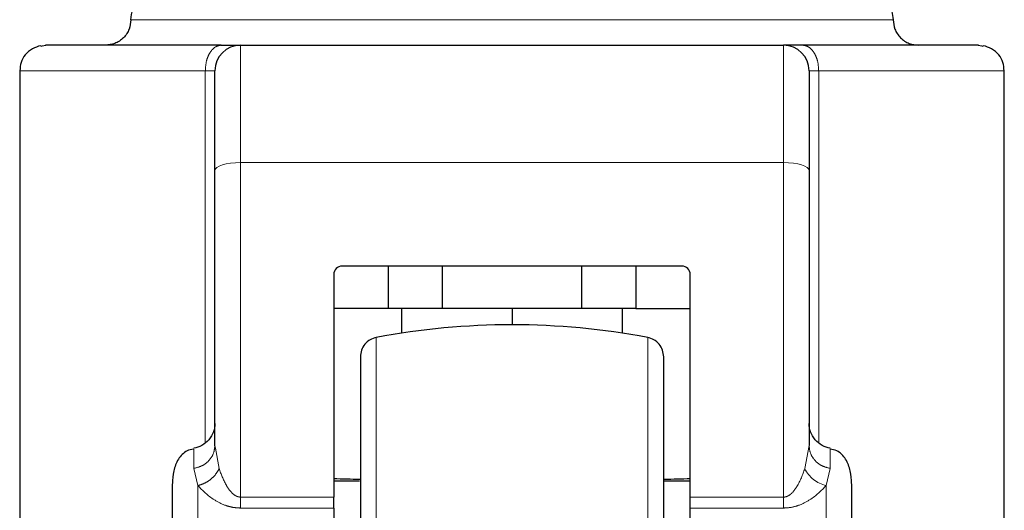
# Model space of a CAD drawing. Header units: millimetres. Extents: x 27 to 261, y 60 to 147.
# Tile 71 of 75: x 258.3 to 260.31, y 61.56 to 62.56. Entities that reach past the tile are written whole.
import ezdxf

# ---------------------------------------------------------------- set-up
doc = ezdxf.new("R2010")
doc.units = ezdxf.units.MM
doc.linetypes.add('PHANTOM', pattern=[12.7, 6.35, -1.27, 1.27, -1.27, 1.27, -1.27])

msp = doc.modelspace()

# ---------------------------------------------------------------- linework, layer by layer
at = {"color": 8, "linetype": 'PHANTOM', "lineweight": 18}
for p, q in [((258.5256, 62.5575), (260.0837, 62.5575)), ((258.3516, 62.5055), (258.3416, 62.5036)), ((258.7494, 62.2657), (258.7494, 62.5055)), ((259.8599, 62.5055), (259.8599, 62.2657)), ((260.2677, 62.5036), (260.2578, 62.5055)), ((258.2983, 62.4534), (258.6778, 62.4534)), ((258.6778, 62.4534), (258.6778, 61.6939)), ((258.6974, 62.4534), (258.6778, 62.4534)), ((259.9316, 62.4534), (259.9119, 62.4534)), ((259.9316, 61.6939), (259.9316, 62.4534)), ((259.9316, 62.4534), (260.311, 62.4534)), ((258.7494, 61.5828), (258.7494, 62.2657)), ((258.7494, 62.2657), (259.8599, 62.2657)), ((259.8599, 61.5828), (259.8599, 62.2657)), ((259.0273, 61.9088), (259.0273, 61.2146)), ((259.5821, 61.9088), (259.5821, 61.2146)), ((259.9032, 61.6409), (259.9119, 61.6881)), ((258.7061, 61.6409), (258.6984, 61.6824)), ((258.654, 61.6413), (258.6627, 61.6062)), ((259.9553, 61.6413), (259.9466, 61.6062)), ((258.6627, 60.7462), (258.6627, 61.6062)), ((259.9466, 61.6062), (259.9466, 60.7462)), ((258.7494, 61.5828), (258.7494, 61.5604)), ((258.9403, 61.5828), (258.7494, 61.5828)), ((259.8599, 61.5828), (259.669, 61.5828)), ((258.7494, 61.5604), (258.9403, 61.5604)), ((259.669, 61.5604), (259.8599, 61.5604))]:
    msp.add_line(p, q, dxfattribs=at)
at = {"color": 7, "linetype": 'Continuous', "lineweight": 25}
for p, q in [((258.7494, 62.5055), (259.8599, 62.5055)), ((258.2983, 62.4534), (258.2983, 61.2553)), ((260.311, 61.2067), (260.311, 62.4534)), ((258.6974, 61.6881), (258.6974, 62.2496)), ((259.9119, 62.2496), (259.9119, 61.6881)), ((259.6517, 62.0544), (258.9577, 62.0544)), ((259.0512, 62.0544), (259.0512, 61.9676)), ((259.1624, 61.9676), (259.1624, 62.0544)), ((259.4469, 62.0544), (259.4469, 61.9676)), ((259.5581, 62.0544), (259.5581, 61.9676)), ((258.9403, 62.037), (258.9403, 61.5828)), ((259.669, 61.5828), (259.669, 62.037)), ((259.0512, 61.9676), (258.9403, 61.9676)), ((259.1624, 61.9676), (259.0512, 61.9676)), ((259.0791, 61.9676), (259.0791, 61.9176)), ((259.4469, 61.9676), (259.1624, 61.9676)), ((259.3047, 61.9676), (259.3047, 61.9346)), ((259.5581, 61.9676), (259.4469, 61.9676)), ((259.5302, 61.9176), (259.5302, 61.9676)), ((259.5581, 61.9676), (259.669, 61.9676)), ((258.6984, 61.6824), (258.6974, 61.6881)), ((258.6975, 61.6825), (258.6967, 61.6803)), ((259.9126, 61.6803), (259.9118, 61.6825)), ((258.9403, 61.6161), (258.993, 61.6161)), ((259.6166, 61.6161), (259.669, 61.6161)), ((258.9403, 61.5604), (258.9403, 61.5828)), ((259.669, 61.5604), (259.669, 61.5828)), ((258.9403, 61.5604), (258.9403, 60.7462)), ((259.669, 60.7462), (259.669, 61.5604))]:
    msp.add_line(p, q, dxfattribs=at)
at = {"color": 7, "linetype": 'Continuous', "lineweight": 25, "flags": 128}
for points in [[(258.3419, 62.5038), (258.3442, 62.5045), (258.3516, 62.5055)], [(260.2578, 62.5055), (260.2651, 62.5045), (260.2674, 62.5038)]]:
    msp.add_lwpolyline(points, dxfattribs=at)
at = {"color": 8, "linetype": 'PHANTOM', "lineweight": 18, "flags": 128}
for points in [[(258.6974, 62.2496), (258.6984, 62.2528), (258.7014, 62.2558), (258.7062, 62.2586), (258.7126, 62.261), (258.7205, 62.263), (258.7295, 62.2645), (258.7393, 62.2654), (258.7494, 62.2657)], [(259.8599, 62.2657), (259.87, 62.2654), (259.8798, 62.2645), (259.8888, 62.263), (259.8967, 62.261), (259.9032, 62.2586), (259.908, 62.2558), (259.9109, 62.2528), (259.9119, 62.2496)]]:
    msp.add_lwpolyline(points, dxfattribs=at)
at = {"color": 7, "linetype": 'Continuous', "lineweight": 25}
for centre, radius, start, end in [((258.7494, 62.4534), 0.0521, 90, 180), ((259.8599, 62.4534), 0.0521, 0, 90), ((258.9577, 62.037), 0.0174, 90, 180), ((259.6517, 62.037), 0.0174, 0, 90), ((259.3047, 60.4346), 1.5, 79.3429, 100.6571)]:
    msp.add_arc(centre, radius, start, end, dxfattribs=at)
at = {"color": 8, "linetype": 'PHANTOM', "lineweight": 18}
msp.add_arc((259.9616, 61.6694), 0.065, 206.1127, 256.6969, dxfattribs=at)
at = {"color": 7, "linetype": 'Continuous', "lineweight": 25}
for start_param, end_param in [(4.257536, 4.328169), (5.097181, 5.167242)]:
    msp.add_ellipse((259.3047, 61.6707), major_axis=(0.8294, 0), ratio=0.067037, start_param=start_param, end_param=end_param, dxfattribs=at)
for points, knots in [([(258.5256, 62.5575), (258.5265, 62.5649), (258.5285, 62.5803), (258.5425, 62.5977), (258.56, 62.6079), (258.572, 62.609), (258.5777, 62.6096)], [0, 0, 0, 0, 0.270261, 0.562429, 0.789736, 1, 1, 1, 1]), ([(260.0316, 62.6096), (260.039, 62.6087), (260.0544, 62.6068), (260.0718, 62.5927), (260.082, 62.5752), (260.0831, 62.5633), (260.0837, 62.5575)], [0, 0, 0, 0, 0.270261, 0.56243, 0.789736, 1, 1, 1, 1]), ([(258.5256, 62.5575), (258.5249, 62.551), (258.5239, 62.5409), (258.5174, 62.5288), (258.5107, 62.5205), (258.5023, 62.5138), (258.4902, 62.5073), (258.4801, 62.5062), (258.4736, 62.5055)], [0, 0, 0, 0, 0.239457, 0.36836, 0.5, 0.63164, 0.760542, 1, 1, 1, 1]), ([(260.0837, 62.5575), (260.0844, 62.551), (260.0855, 62.5409), (260.0919, 62.5288), (260.0987, 62.5205), (260.107, 62.5138), (260.1191, 62.5073), (260.1292, 62.5062), (260.1357, 62.5055)], [0, 0, 0, 0, 0.239457, 0.368361, 0.5, 0.631639, 0.760543, 1, 1, 1, 1]), ([(258.3415, 62.5045), (258.3355, 62.5028), (258.3234, 62.4993), (258.3089, 62.4866), (258.2998, 62.4703), (258.2991, 62.459), (258.2988, 62.4534)], [0, 0, 0, 0, 0.246056, 0.499804, 0.753441, 1, 1, 1, 1]), ([(258.7102, 62.5055), (258.6822, 62.5055), (258.6256, 62.5055), (258.5515, 62.5055), (258.4864, 62.5055), (258.4329, 62.5055), (258.3919, 62.5055), (258.3645, 62.5055), (258.3498, 62.5055), (258.351, 62.5055), (258.3516, 62.5055)], [0, 0, 0, 0, 0.121921, 0.246443, 0.372763, 0.5, 0.627238, 0.753557, 0.87808, 1, 1, 1, 1]), ([(258.7102, 62.5055), (258.7159, 62.5055), (258.7275, 62.5055), (258.7398, 62.5055), (258.748, 62.5055), (258.749, 62.5055), (258.7494, 62.5055)], [0, 0, 0, 0, 0.246818, 0.500002, 0.753175, 1, 1, 1, 1]), ([(259.8991, 62.5055), (259.8934, 62.5055), (259.8818, 62.5055), (259.8695, 62.5055), (259.8614, 62.5055), (259.8604, 62.5055), (259.8599, 62.5055)], [0, 0, 0, 0, 0.2468179, 0.5000019, 0.753175, 1, 1, 1, 1]), ([(260.2578, 62.5055), (260.2584, 62.5055), (260.2596, 62.5055), (260.2448, 62.5055), (260.2174, 62.5055), (260.1764, 62.5055), (260.1229, 62.5055), (260.0578, 62.5055), (259.9837, 62.5055), (259.9271, 62.5055), (259.8991, 62.5055)], [0, 0, 0, 0, 0.12192, 0.246443, 0.372762, 0.5, 0.627237, 0.753557, 0.878079, 1, 1, 1, 1]), ([(260.3106, 62.4534), (260.3102, 62.459), (260.3095, 62.4703), (260.3004, 62.4866), (260.2859, 62.4993), (260.2738, 62.5028), (260.2678, 62.5045)], [0, 0, 0, 0, 0.246559, 0.500196, 0.753944, 1, 1, 1, 1]), ([(258.6974, 62.2496), (258.6974, 62.2635), (258.6974, 62.2917), (258.6974, 62.331), (258.6974, 62.3671), (258.6974, 62.3982), (258.6974, 62.423), (258.6974, 62.4407), (258.6974, 62.4515), (258.6974, 62.4528), (258.6974, 62.4534)], [0, 0, 0, 0, 0.119581, 0.243689, 0.37101, 0.499999, 0.62899, 0.756311, 0.880419, 1, 1, 1, 1]), ([(259.9119, 62.4534), (259.9119, 62.4528), (259.9119, 62.4515), (259.9119, 62.4407), (259.9119, 62.423), (259.9119, 62.3982), (259.9119, 62.3671), (259.9119, 62.331), (259.9119, 62.2917), (259.9119, 62.2635), (259.9119, 62.2496)], [0, 0, 0, 0, 0.119581, 0.243689, 0.37101, 0.500001, 0.62899, 0.756311, 0.880419, 1, 1, 1, 1]), ([(259.0273, 61.9088), (259.0229, 61.9075), (259.014, 61.9049), (259.0033, 61.8955), (258.996, 61.8832), (258.9951, 61.8739), (258.9947, 61.8694)], [0, 0, 0, 0, 0.242357, 0.499999, 0.757643, 1, 1, 1, 1]), ([(259.6147, 61.8694), (259.6142, 61.8739), (259.6133, 61.8832), (259.606, 61.8955), (259.5953, 61.9049), (259.5864, 61.9075), (259.5821, 61.9088)], [0, 0, 0, 0, 0.242357, 0.5, 0.757643, 1, 1, 1, 1]), ([(258.9947, 61.8694), (258.9947, 61.8685), (258.9947, 61.8665), (258.9947, 61.8509), (258.9947, 61.8267), (258.9947, 61.7941), (258.9947, 61.7546), (258.9947, 61.7096), (258.9947, 61.6606), (258.9947, 61.6039), (258.9947, 61.5397), (258.9947, 61.469), (258.9947, 61.3903), (258.9947, 61.3056), (258.9947, 61.2437), (258.9947, 61.2146)], [0, 0, 0, 0, 0.079473, 0.158331, 0.23599, 0.311917, 0.38565, 0.456814, 0.52512, 0.59037, 0.672045, 0.748348, 0.819371, 0.915252, 1, 1, 1, 1]), ([(259.6147, 61.2146), (259.6147, 61.234), (259.6147, 61.274), (259.6147, 61.3355), (259.6147, 61.4006), (259.6147, 61.4691), (259.6147, 61.5397), (259.6147, 61.6039), (259.6147, 61.6606), (259.6147, 61.7096), (259.6147, 61.7546), (259.6147, 61.7941), (259.6147, 61.8267), (259.6147, 61.8509), (259.6147, 61.8665), (259.6147, 61.8685), (259.6147, 61.8694)], [0, 0, 0, 0, 0.056514, 0.116768, 0.180699, 0.251724, 0.328022, 0.409681, 0.474925, 0.543225, 0.614383, 0.688109, 0.76403, 0.841682, 0.920534, 1, 1, 1, 1]), ([(258.6974, 61.7328), (258.6968, 61.7271), (258.6956, 61.7153), (258.6859, 61.6993), (258.6715, 61.6871), (258.6597, 61.6839), (258.654, 61.6824)], [0, 0, 0, 0, 0.244673, 0.501817, 0.758056, 1, 1, 1, 1]), ([(259.9553, 61.6824), (259.9496, 61.6839), (259.9378, 61.6871), (259.9234, 61.6993), (259.9137, 61.7153), (259.9125, 61.7271), (259.9119, 61.7328)], [0, 0, 0, 0, 0.241943, 0.498183, 0.755327, 1, 1, 1, 1]), ([(258.6537, 61.6807), (258.6492, 61.6798), (258.6366, 61.6774), (258.6214, 61.6605), (258.6118, 61.6365), (258.611, 61.619), (258.6106, 61.6102)], [0, 0, 0, 0, 0.15508, 0.4321382, 0.7150433, 1, 1, 1, 1]), ([(259.9987, 61.6102), (259.9983, 61.619), (259.9975, 61.6365), (259.9879, 61.6605), (259.9726, 61.6776), (259.9598, 61.6799), (259.955, 61.6808)], [0, 0, 0, 0, 0.283062, 0.564086, 0.839302, 1, 1, 1, 1]), ([(258.6106, 60.8081), (258.6106, 60.8087), (258.6106, 60.8128), (258.6106, 60.8341), (258.6106, 60.8711), (258.6106, 60.9189), (258.6106, 60.9727), (258.6106, 61.0295), (258.6106, 61.0865), (258.6106, 61.1414), (258.6106, 61.1945), (258.6106, 61.2479), (258.6106, 61.304), (258.6106, 61.3629), (258.6106, 61.4227), (258.6106, 61.4806), (258.6106, 61.5337), (258.6106, 61.5767), (258.6106, 61.6024), (258.6106, 61.609), (258.6106, 61.6096)], [0, 0, 0, 0, 0.012616, 0.084317, 0.154615, 0.222417, 0.286857, 0.347339, 0.403534, 0.45534, 0.502829, 0.550347, 0.602182, 0.658407, 0.718918, 0.783383, 0.851205, 0.921517, 0.993223, 1, 1, 1, 1]), ([(259.9987, 61.6096), (259.9987, 61.609), (259.9987, 61.6024), (259.9987, 61.5767), (259.9987, 61.5337), (259.9987, 61.4806), (259.9987, 61.4227), (259.9987, 61.3629), (259.9987, 61.304), (259.9987, 61.2479), (259.9987, 61.1945), (259.9987, 61.1414), (259.9987, 61.0865), (259.9987, 61.0295), (259.9987, 60.9727), (259.9987, 60.9189), (259.9987, 60.871), (259.9987, 60.8342), (259.9987, 60.8133), (259.9987, 60.8093), (259.9987, 60.809)], [0, 0, 0, 0, 0.006813, 0.078905, 0.149595, 0.217782, 0.282593, 0.34343, 0.399957, 0.452071, 0.499845, 0.547589, 0.599674, 0.656171, 0.716978, 0.781765, 0.849932, 0.920608, 0.992694, 1, 1, 1, 1])]:
    msp.add_open_spline(points, degree=3, knots=knots, dxfattribs=at)
at = {"color": 8, "linetype": 'PHANTOM', "lineweight": 18}
for points, knots in [([(258.6778, 62.4534), (258.6782, 62.46), (258.6789, 62.4701), (258.6829, 62.4822), (258.6871, 62.4905), (258.6923, 62.4972), (258.6998, 62.5037), (258.7061, 62.5048), (258.7102, 62.5055)], [0, 0, 0, 0, 0.239457, 0.368358, 0.500002, 0.631637, 0.760541, 1, 1, 1, 1]), ([(259.8991, 62.5055), (259.9032, 62.5048), (259.9095, 62.5037), (259.917, 62.4972), (259.9222, 62.4905), (259.9264, 62.4822), (259.9305, 62.4701), (259.9311, 62.46), (259.9316, 62.4534)], [0, 0, 0, 0, 0.239459, 0.368364, 0.499999, 0.631642, 0.760543, 1, 1, 1, 1]), ([(258.6974, 61.6881), (258.6968, 61.6827), (258.6956, 61.6716), (258.6859, 61.6568), (258.6715, 61.6456), (258.6597, 61.6427), (258.654, 61.6413)], [0, 0, 0, 0, 0.2421478, 0.4999983, 0.7578519, 1, 1, 1, 1]), ([(259.9119, 61.6881), (259.9125, 61.6827), (259.9137, 61.6716), (259.9234, 61.6568), (259.9378, 61.6456), (259.9496, 61.6427), (259.9553, 61.6413)], [0, 0, 0, 0, 0.242148, 0.499998, 0.757853, 1, 1, 1, 1]), ([(258.654, 61.6816), (258.654, 61.6814), (258.654, 61.681), (258.654, 61.6544), (258.654, 61.6413)], [0, 0, 0, 0, 0.507246, 1, 1, 1, 1]), ([(259.9553, 61.6818), (259.9553, 61.6818), (259.9553, 61.6824), (259.9553, 61.6763), (259.9553, 61.6637), (259.9553, 61.6487), (259.9553, 61.6413)], [0, 0, 0, 0, 0.0460759, 0.362054, 0.6808644, 1, 1, 1, 1]), ([(258.7061, 61.6409), (258.7038, 61.6369), (258.6993, 61.6288), (258.6886, 61.6184), (258.6761, 61.6103), (258.6671, 61.6076), (258.6627, 61.6062)], [0, 0, 0, 0, 0.244993, 0.499999, 0.755007, 1, 1, 1, 1]), ([(258.7494, 61.5828), (258.7477, 61.5829), (258.744, 61.5833), (258.7375, 61.5865), (258.7286, 61.5944), (258.7162, 61.6132), (258.7101, 61.6298), (258.7061, 61.6409)], [0, 0, 0, 0, 0.058926, 0.125021, 0.250216, 0.500602, 1, 1, 1, 1]), ([(259.8599, 61.5828), (259.8612, 61.5828), (259.8639, 61.583), (259.8693, 61.585), (259.8783, 61.5915), (259.8922, 61.6107), (259.8987, 61.6285), (259.9032, 61.6409)], [0, 0, 0, 0, 0.044601, 0.092462, 0.197669, 0.44454, 1, 1, 1, 1]), ([(258.6627, 61.6062), (258.6725, 61.596), (258.6873, 61.5807), (258.7157, 61.5664), (258.7345, 61.5612), (258.7445, 61.5607), (258.7494, 61.5604)], [0, 0, 0, 0, 0.497984, 0.748459, 0.877499, 1, 1, 1, 1]), ([(259.8599, 61.5604), (259.8648, 61.5607), (259.8749, 61.5612), (259.8937, 61.5664), (259.922, 61.5807), (259.9368, 61.596), (259.9466, 61.6062)], [0, 0, 0, 0, 0.122498, 0.251542, 0.502017, 1, 1, 1, 1]), ([(259.8599, 61.5604), (259.8599, 61.5637), (259.8599, 61.5702), (259.8599, 61.5786), (259.8599, 61.5828)], [0, 0, 0, 0, 0.499995, 1, 1, 1, 1])]:
    msp.add_open_spline(points, degree=3, knots=knots, dxfattribs=at)

doc.saveas('drawing.dxf')
